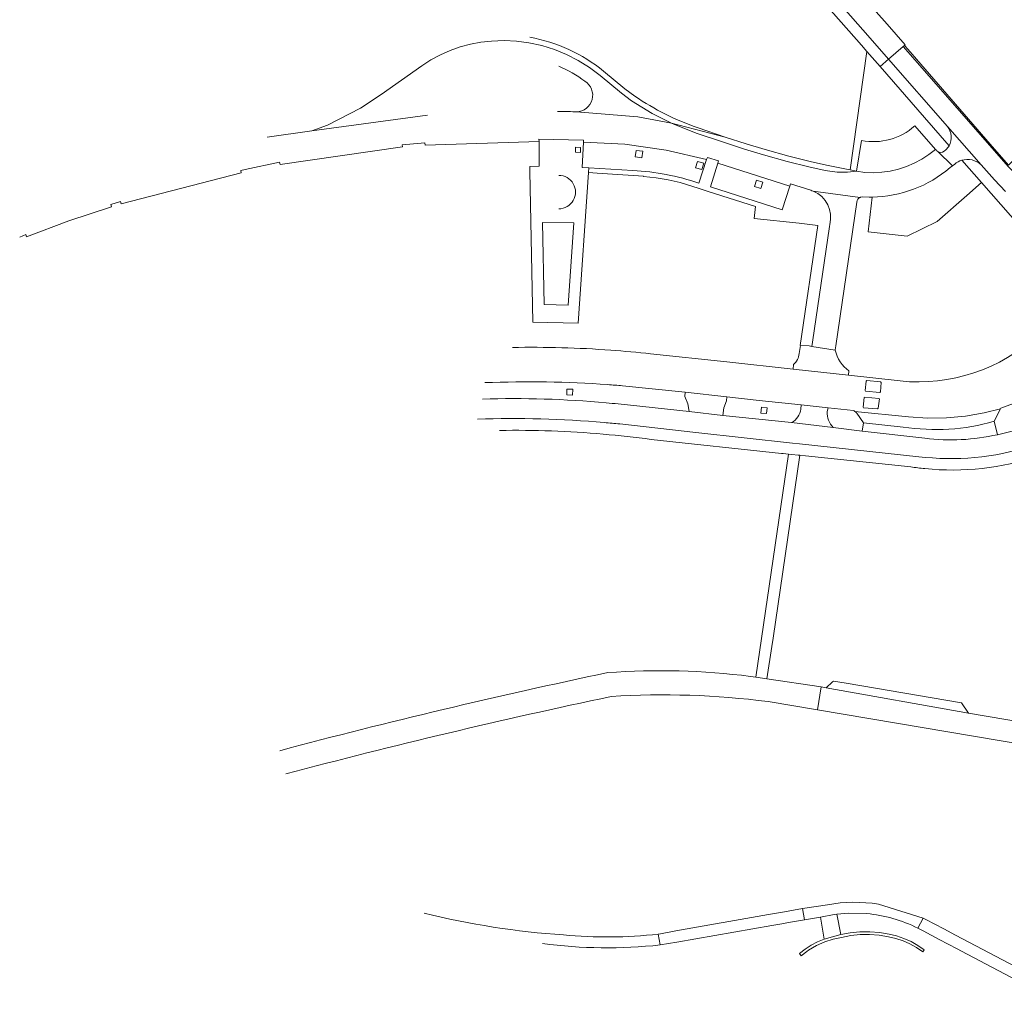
# Model space of a CAD drawing. Extents: x 152048 to 156914, y 461460 to 468786.
# Tile 195 of 256: x 153939 to 154117, y 467941 to 468118. Entities that reach past the tile are written whole.
import ezdxf

# ---------------------------------------------------------------- set-up
doc = ezdxf.new("R2010")
doc.units = 0
doc.header["$LTSCALE"] = 0.75
for name, color, linetype, lineweight in [('B-RO-VH-VERHARDING_ASFALT-GV', 251, 'CONTINUOUS', 18), ('B-RO-VH-VERHARDING_BETON-GV', 251, 'CONTINUOUS', 18), ('B-RO-VH-VERHARDING_BETONSTRAATSTEEN-GV', 251, 'CONTINUOUS', 18), ('B-RO-VH-VERHARDING_OPEN-GV', 251, 'CONTINUOUS', 18), ('B-RO-VH-VERHARDING_TEGEL-GV', 251, 'CONTINUOUS', 18), ('B-RO-VH-VERHARDING_TEGEL_RUBBER-GV', 251, 'CONTINUOUS', 18)]:
    doc.layers.add(name, color=color, linetype=linetype, lineweight=lineweight)

msp = doc.modelspace()

# ---------------------------------------------------------------- linework, layer by layer
at = {"layer": 'B-RO-VH-VERHARDING_ASFALT-GV'}
for points in [[(154120.249, 468089.335), (154118.071, 468091.419), (154098.928, 468113.26), (154096.269, 468110.946), (154106.963, 468098.765), (154113.103, 468091.804), (154113.108, 468091.799), (154115.508, 468089.105), (154117.531, 468086.987)], [(154120.249, 468089.335), (154118.071, 468091.419), (154098.928, 468113.26), (154096.269, 468110.946), (154106.963, 468098.765), (154113.103, 468091.804), (154113.108, 468091.799), (154115.508, 468089.105), (154117.531, 468086.987)], [(154098.4, 468052.619), (154088.993, 468053.678), (154078.963, 468054.778), (154066.938, 468056.067), (154053.137, 468057.534)], [(154098.4, 468052.619), (154088.993, 468053.678), (154078.963, 468054.778), (154066.938, 468056.067), (154053.137, 468057.534)], [(154048.021, 468051.754), (154059.413, 468050.575), (154066.955, 468049.734), (154072.815, 468049.088), (154080.416, 468048.282), (154085.315, 468047.76), (154089.909, 468047.249)], [(154048.021, 468051.754), (154059.413, 468050.575), (154066.955, 468049.734), (154072.815, 468049.088), (154080.416, 468048.282), (154085.315, 468047.76), (154089.909, 468047.249)], [(154102.864, 468042.233), (154091.478, 468043.485), (154086.27, 468044.163), (154078.688, 468045.08), (154066.198, 468046.371), (154060.125, 468047.051), (154047.217, 468048.452)], [(154102.864, 468042.233), (154091.478, 468043.485), (154086.27, 468044.163), (154078.688, 468045.08), (154066.198, 468046.371), (154060.125, 468047.051), (154047.217, 468048.452)], [(154090.185, 468047.084), (154099.9, 468046.124), (154103.349, 468045.871), (154106.802, 468045.911), (154110.238, 468046.244), (154113.638, 468046.862), (154116.589, 468047.546), (154116.604, 468047.576), (154116.65, 468047.666)], [(154090.185, 468047.084), (154099.9, 468046.124), (154103.349, 468045.871), (154106.802, 468045.911), (154110.238, 468046.244), (154113.638, 468046.862), (154116.589, 468047.546), (154116.604, 468047.576), (154116.65, 468047.666)], [(154044.701, 468045.08), (154044.71, 468045.079), (154044.718, 468045.079)], [(154044.701, 468045.08), (154044.71, 468045.079), (154044.718, 468045.079)], [(154047.538, 468044.815), (154061.332, 468043.283), (154078.874, 468041.348), (154080.138, 468041.223), (154101.785, 468038.853), (154102.992, 468038.756)], [(154047.538, 468044.815), (154061.332, 468043.283), (154078.874, 468041.348), (154080.138, 468041.223), (154101.785, 468038.853), (154102.992, 468038.756)], [(154074.432, 467994.477), (154083.407, 467992.961), (154084.038, 467997.136), (154074.239, 467998.607), (154072.236, 467998.898), (154071.751, 467998.984), (154071.218, 467999.045)], [(154074.432, 467994.477), (154083.407, 467992.961), (154084.038, 467997.136), (154074.239, 467998.607), (154072.236, 467998.898), (154071.751, 467998.984), (154071.218, 467999.045)], [(154173.456, 467981.834), (154161.3, 467983.847), (154145.653, 467986.438), (154131.112, 467988.916), (154110.789, 467992.379), (154084.95, 467996.999), (154084.038, 467997.136), (154083.407, 467992.961), (154121.387, 467986.547), (154160.952, 467979.97)], [(154173.456, 467981.834), (154161.3, 467983.847), (154145.653, 467986.438), (154131.112, 467988.916), (154110.789, 467992.379), (154084.95, 467996.999), (154084.038, 467997.136), (154083.407, 467992.961), (154121.387, 467986.547), (154160.952, 467979.97)], [(154085.204, 467957.645), (154080.652, 467956.938), (154081.027, 467954.891), (154083.939, 467955.41), (154086.434, 467955.854), (154086.934, 467955.899), (154089.037, 467956.087), (154092.324, 467956.022)], [(154085.204, 467957.645), (154080.652, 467956.938), (154081.027, 467954.891), (154083.939, 467955.41), (154086.434, 467955.854), (154086.934, 467955.899), (154089.037, 467956.087), (154092.324, 467956.022)], [(154101.575, 467953.394), (154102.546, 467955.214), (154094.474, 467957.748)], [(154101.575, 467953.394), (154102.546, 467955.214), (154094.474, 467957.748)], [(154054.864, 467950.345), (154054.523, 467952.313)], [(154054.864, 467950.345), (154054.523, 467952.313)]]:
    msp.add_lwpolyline(points, dxfattribs=at)
for points in [[(154123.291, 468060.947, -0.2178408), (154098.4, 468052.619)], [(154123.291, 468060.947, -0.2178408), (154098.4, 468052.619)], [(154045.931, 468058.198, 0.0226673), (154028.063, 468058.697)], [(154045.931, 468058.198, 0.0226673), (154028.063, 468058.697)], [(154053.137, 468057.534, 0.009158), (154045.931, 468058.198)], [(154053.137, 468057.534, 0.009158), (154045.931, 468058.198)], [(154116.65, 468047.666, 0.0957062), (154133.484, 468057.611)], [(154116.65, 468047.666, 0.0957062), (154133.484, 468057.611)], [(154023.083, 468052.311, -0.0273468), (154045.352, 468051.95)], [(154023.083, 468052.311, -0.0273468), (154045.352, 468051.95)], [(154137.168, 468053.402, -0.1350343), (154116.033, 468042.878)], [(154137.168, 468053.402, -0.1350343), (154116.033, 468042.878)], [(154045.352, 468051.95, -0.0030087), (154048.021, 468051.754)], [(154045.352, 468051.95, -0.0030087), (154048.021, 468051.754)], [(154102.992, 468038.756, 0.2168668), (154140.383, 468051.609)], [(154102.992, 468038.756, 0.2168668), (154140.383, 468051.609)], [(154045.051, 468048.661, 0.0298542), (154022.609, 468049.343)], [(154045.051, 468048.661, 0.0298542), (154022.609, 468049.343)], [(154047.217, 468048.452, 0.0022871), (154045.051, 468048.661)], [(154047.217, 468048.452, 0.0022871), (154045.051, 468048.661)], [(154089.909, 468047.249, -0.0474657), (154090.185, 468047.084)], [(154089.909, 468047.249, -0.0474657), (154090.185, 468047.084)], [(154021.711, 468045.697, -0.0296213), (154044.701, 468045.08)], [(154021.711, 468045.697, -0.0296213), (154044.701, 468045.08)], [(154044.718, 468045.079, -0.0035153), (154047.538, 468044.815)], [(154044.718, 468045.079, -0.0035153), (154047.538, 468044.815)], [(154116.033, 468042.878, -0.0875561), (154102.864, 468042.233)], [(154116.033, 468042.878, -0.0875561), (154102.864, 468042.233)], [(154045.348, 467999.726, 0.0134182), (153985.874, 467985.576)], [(154045.348, 467999.726, 0.0134182), (153985.874, 467985.576)], [(154071.218, 467999.045, 0.0504442), (154045.348, 467999.726)], [(154071.218, 467999.045, 0.0504442), (154045.348, 467999.726)], [(153986.976, 467981.361, -0.0131058), (154045.96, 467995.39)], [(153986.976, 467981.361, -0.0131058), (154045.96, 467995.39)], [(154045.96, 467995.39, -0.0480824), (154074.432, 467994.477)], [(154045.96, 467995.39, -0.0480824), (154074.432, 467994.477)], [(154094.474, 467957.748, 0.0836023), (154085.204, 467957.645)], [(154094.474, 467957.748, 0.0836023), (154085.204, 467957.645)], [(154037.323, 467952.154, -0.0421506), (154012.033, 467956.094)], [(154037.323, 467952.154, -0.0421506), (154012.033, 467956.094)], [(154092.324, 467956.022, -0.0957538), (154101.575, 467953.394)], [(154092.324, 467956.022, -0.0957538), (154101.575, 467953.394)], [(154054.523, 467952.313, -0.0509883), (154037.323, 467952.154)], [(154054.523, 467952.313, -0.0509883), (154037.323, 467952.154)], [(154033.51, 467950.589, 0.0589115), (154054.864, 467950.345)], [(154033.51, 467950.589, 0.0589115), (154054.864, 467950.345)]]:
    msp.add_lwpolyline(points, format="xyb", dxfattribs=at)
for points in [[(154092.233, 468052.595), (154092.345, 468052.709), (154094.827, 468052.467), (154094.955, 468052.323), (154094.809, 468050.631), (154094.695, 468050.503), (154092.122, 468050.777), (154092.05, 468050.862)], [(154092.233, 468052.595), (154092.05, 468050.862), (154092.122, 468050.777), (154094.695, 468050.503), (154094.809, 468050.631), (154094.955, 468052.323), (154094.827, 468052.467), (154092.345, 468052.709)], [(154092.233, 468052.595), (154092.345, 468052.709), (154094.827, 468052.467), (154094.955, 468052.323), (154094.809, 468050.631), (154094.695, 468050.503), (154092.122, 468050.777), (154092.05, 468050.862)], [(154092.233, 468052.595), (154092.05, 468050.862), (154092.122, 468050.777), (154094.695, 468050.503), (154094.809, 468050.631), (154094.955, 468052.323), (154094.827, 468052.467), (154092.345, 468052.709)], [(154091.865, 468049.603), (154091.986, 468049.703), (154094.522, 468049.454), (154094.623, 468049.353), (154094.429, 468047.675), (154094.291, 468047.575), (154091.764, 468047.761), (154091.67, 468047.864)], [(154091.865, 468049.603), (154091.67, 468047.864), (154091.764, 468047.761), (154094.291, 468047.575), (154094.429, 468047.675), (154094.623, 468049.353), (154094.522, 468049.454), (154091.986, 468049.703)], [(154091.865, 468049.603), (154091.986, 468049.703), (154094.522, 468049.454), (154094.623, 468049.353), (154094.429, 468047.675), (154094.291, 468047.575), (154091.764, 468047.761), (154091.67, 468047.864)], [(154091.865, 468049.603), (154091.67, 468047.864), (154091.764, 468047.761), (154094.291, 468047.575), (154094.429, 468047.675), (154094.623, 468049.353), (154094.522, 468049.454), (154091.986, 468049.703)]]:
    msp.add_lwpolyline(points, close=True, dxfattribs=at)
at = {"layer": 'B-RO-VH-VERHARDING_BETON-GV'}
msp.add_lwpolyline([(154081.454, 467949.139), (154081.786, 467949.379), (154083.233, 467950.225), (154084.756, 467950.924), (154086.232, 467951.384), (154087.741, 467951.715), (154089.43, 467952.043), (154091.141, 467952.219), (154092.861, 467952.242), (154094.576, 467952.111), (154096.273, 467951.827), (154097.608, 467951.508), (154098.91, 467951.072), (154100.168, 467950.522), (154101.373, 467949.862), (154102.514, 467949.098), (154102.76, 467949.46), (154101.6, 467950.262), (154100.37, 467950.954), (154099.082, 467951.529), (154097.746, 467951.982), (154096.374, 467952.31), (154094.631, 467952.59), (154092.87, 467952.726), (154091.105, 467952.717), (154089.345, 467952.564), (154087.605, 467952.267), (154084.584, 467951.417), (154083.384, 467950.907), (154082.234, 467950.294), (154081.141, 467949.585), (154080.113, 467948.783), (154080.429, 467948.396)], close=True, dxfattribs=at)
msp.add_lwpolyline([(154081.454, 467949.139), (154081.786, 467949.379), (154083.233, 467950.225), (154084.756, 467950.924), (154086.232, 467951.384), (154087.741, 467951.715), (154089.43, 467952.043), (154091.141, 467952.219), (154092.861, 467952.242), (154094.576, 467952.111), (154096.273, 467951.827), (154097.608, 467951.508), (154098.91, 467951.072), (154100.168, 467950.522), (154101.373, 467949.862), (154102.514, 467949.098), (154102.76, 467949.46), (154101.6, 467950.262), (154100.37, 467950.954), (154099.082, 467951.529), (154097.746, 467951.982), (154096.374, 467952.31), (154094.631, 467952.59), (154092.87, 467952.726), (154091.105, 467952.717), (154089.345, 467952.564), (154087.605, 467952.267), (154084.584, 467951.417), (154083.384, 467950.907), (154082.234, 467950.294), (154081.141, 467949.585), (154080.113, 467948.783), (154080.429, 467948.396)], close=True, dxfattribs=at)
at = {"layer": 'B-RO-VH-VERHARDING_BETONSTRAATSTEEN-GV'}
for points in [[(154044.593, 468108.795, 0.1267803), (154031.232, 468114.941)], [(154044.593, 468108.795, 0.1267803), (154031.232, 468114.941)], [(154036.483, 468109.696, -0.060017), (154041.208, 468106.968)], [(154036.483, 468109.696, -0.060017), (154041.208, 468106.968)], [(154041.208, 468106.968, -0.7458364), (154039.706, 468101.433)], [(154041.208, 468106.968, -0.7458364), (154039.706, 468101.433)], [(154061.778, 468098.495, -0.0664423), (154050.253, 468104.267)], [(154061.778, 468098.495, -0.0664423), (154050.253, 468104.267)], [(154039.403, 468101.441, 0.0034785), (154036.241, 468101.47)], [(154039.403, 468101.441, 0.0034785), (154036.241, 468101.47)], [(154039.706, 468101.433, -0.0264715), (154039.403, 468101.441)], [(154039.706, 468101.433, -0.0264715), (154039.403, 468101.441)], [(154091.408, 468096.218, 0.2346948), (154101.038, 468098.858)], [(154091.408, 468096.218, 0.2346948), (154101.038, 468098.858)], [(154106.963, 468098.765, -0.3027427), (154107.255, 468095.277)], [(154106.963, 468098.765, -0.3027427), (154107.255, 468095.277)], [(154106.68, 468094.528, 0.0739324), (154107.255, 468095.277)], [(154107.255, 468095.277, -0.0739324), (154106.68, 468094.528)], [(154106.68, 468094.528, 0.0739324), (154107.255, 468095.277)], [(154107.255, 468095.277, -0.0739324), (154106.68, 468094.528)], [(154105.2, 468094.225, -0.0833853), (154104.968, 468094.449)], [(154104.968, 468094.449, 0.0833853), (154105.2, 468094.225)], [(154105.2, 468094.225, -0.0833853), (154104.968, 468094.449)], [(154104.968, 468094.449, 0.0833853), (154105.2, 468094.225)], [(154105.2, 468094.225, 0.3321819), (154106.356, 468094.273)], [(154106.356, 468094.273, -0.3321819), (154105.2, 468094.225)], [(154105.2, 468094.225, 0.3321819), (154106.356, 468094.273)], [(154106.356, 468094.273, -0.3321819), (154105.2, 468094.225)], [(154108.289, 468091.942, -0.1001599), (154109.558, 468092.629)], [(154108.289, 468091.942, -0.1001599), (154109.558, 468092.629)], [(154109.558, 468092.629, -0.2682453), (154113.103, 468091.804)], [(154109.558, 468092.629, -0.2682453), (154113.103, 468091.804)], [(154036.468, 468089.902, -1.0001648), (154036.463, 468083.828)], [(154036.468, 468089.902, -1.0001648), (154036.463, 468083.828)], [(154061.866, 468088.478, 0.0709523), (154049.916, 468090.77)], [(154061.866, 468088.478, 0.0709523), (154049.916, 468090.77)], [(154093.29, 468085.969, 0.1751115), (154107.441, 468091.297)], [(154093.29, 468085.969, 0.1751115), (154107.441, 468091.297)], [(154082.184, 468087.188, -0.0209749), (154082.611, 468087.039)], [(154082.611, 468087.039, 0.0209749), (154082.184, 468087.188)], [(154082.184, 468087.188, -0.0209749), (154082.611, 468087.039)], [(154082.611, 468087.039, 0.0209749), (154082.184, 468087.188)], [(154085.618, 468080.979, 0.3826274), (154082.611, 468087.039)], [(154082.611, 468087.039, -0.3826274), (154085.618, 468080.979)], [(154085.618, 468080.979, 0.3826274), (154082.611, 468087.039)], [(154082.611, 468087.039, -0.3826274), (154085.618, 468080.979)], [(154090.51, 468085.063, -0.2818848), (154091.112, 468085.901)], [(154090.51, 468085.063, -0.2818848), (154091.112, 468085.901)], [(154080.09, 468057.569, -0.1828506), (154079.045, 468055.584)], [(154080.09, 468057.569, -0.1828506), (154079.045, 468055.584)], [(154089.08, 468054.437, -0.1804649), (154086.63, 468058.186)], [(154089.08, 468054.437, -0.1804649), (154086.63, 468058.186)], [(154080.389, 468047.517, -0.248394), (154078.688, 468045.08)], [(154080.389, 468047.517, -0.248394), (154078.688, 468045.08)], [(154086.27, 468044.163, -0.2240861), (154085.18, 468047.056)], [(154086.27, 468044.163, -0.2240861), (154085.18, 468047.056)], [(154090.185, 468047.084, -0.0619449), (154090.514, 468046.784)], [(154090.185, 468047.084, -0.0619449), (154090.514, 468046.784)], [(154115.441, 468045.303, -0.1092033), (154098.94, 468044.263)], [(154098.94, 468044.263, 0.1092033), (154115.441, 468045.303)], [(154115.441, 468045.303, -0.1092033), (154098.94, 468044.263)], [(154098.94, 468044.263, 0.1092033), (154115.441, 468045.303)], [(154102.864, 468042.233, 0.0875561), (154116.033, 468042.878)], [(154102.864, 468042.233, 0.0875561), (154116.033, 468042.878)]]:
    msp.add_lwpolyline(points, format="xyb", dxfattribs=at)
for points in [[(153983.582, 468096.827), (153991.696, 468098.004), (153994.545, 468099.032), (154000.506, 468102.104), (154004.267, 468104.568), (154011.647, 468109.757), (154013.291, 468110.824), (154014.992, 468111.747), (154016.76, 468112.538), (154018.582, 468113.196), (154020.445, 468113.695), (154022.352, 468114.044), (154024.287, 468114.242), (154026.562, 468114.354), (154028.816, 468114.261), (154031.056, 468113.953), (154033.387, 468113.433), (154035.67, 468112.712), (154037.882, 468111.806), (154040.016, 468110.715), (154042.042, 468109.449), (154043.975, 468108.008), (154047.856, 468104.799), (154049.689, 468103.437), (154053.431, 468101.13), (154056.903, 468099.391), (154066.666, 468096.846), (154061.778, 468098.495)], [(153983.582, 468096.827), (153991.696, 468098.004), (153994.545, 468099.032), (154000.506, 468102.104), (154004.267, 468104.568), (154011.647, 468109.757), (154013.291, 468110.824), (154014.992, 468111.747), (154016.76, 468112.538), (154018.582, 468113.196), (154020.445, 468113.695), (154022.352, 468114.044), (154024.287, 468114.242), (154026.562, 468114.354), (154028.816, 468114.261), (154031.056, 468113.953), (154033.387, 468113.433), (154035.67, 468112.712), (154037.882, 468111.806), (154040.016, 468110.715), (154042.042, 468109.449), (154043.975, 468108.008), (154047.856, 468104.799), (154049.689, 468103.437), (154053.431, 468101.13), (154056.903, 468099.391), (154066.666, 468096.846), (154061.778, 468098.495)], [(154039.706, 468101.433), (154050.802, 468100.515), (154056.903, 468099.391), (154053.431, 468101.13), (154049.689, 468103.437), (154047.856, 468104.799), (154043.975, 468108.008), (154042.042, 468109.449), (154040.016, 468110.715), (154037.882, 468111.806), (154035.67, 468112.712), (154033.387, 468113.433), (154031.056, 468113.953), (154028.816, 468114.261), (154026.562, 468114.354), (154024.287, 468114.242), (154022.352, 468114.044), (154020.445, 468113.695), (154018.582, 468113.196), (154016.76, 468112.538), (154014.992, 468111.747), (154013.291, 468110.824), (154011.647, 468109.757), (154004.267, 468104.568), (154000.506, 468102.104), (153994.545, 468099.032), (153991.696, 468098.004), (154012.687, 468100.824)], [(154039.706, 468101.433), (154050.802, 468100.515), (154056.903, 468099.391), (154053.431, 468101.13), (154049.689, 468103.437), (154047.856, 468104.799), (154043.975, 468108.008), (154042.042, 468109.449), (154040.016, 468110.715), (154037.882, 468111.806), (154035.67, 468112.712), (154033.387, 468113.433), (154031.056, 468113.953), (154028.816, 468114.261), (154026.562, 468114.354), (154024.287, 468114.242), (154022.352, 468114.044), (154020.445, 468113.695), (154018.582, 468113.196), (154016.76, 468112.538), (154014.992, 468111.747), (154013.291, 468110.824), (154011.647, 468109.757), (154004.267, 468104.568), (154000.506, 468102.104), (153994.545, 468099.032), (153991.696, 468098.004), (154012.687, 468100.824)], [(154107.255, 468095.277), (154102.802, 468100.395), (154094.762, 468109.636), (154092.373, 468112.382), (154089.347, 468090.876), (154090.475, 468090.643), (154091.408, 468096.218)], [(154107.255, 468095.277), (154102.802, 468100.395), (154094.762, 468109.636), (154092.373, 468112.382), (154089.347, 468090.876), (154090.475, 468090.643), (154091.408, 468096.218)], [(154050.253, 468104.267), (154048.473, 468105.585), (154044.593, 468108.795)], [(154050.253, 468104.267), (154048.473, 468105.585), (154044.593, 468108.795)], [(154104.968, 468094.449), (154104.803, 468094.609), (154103.598, 468093.658), (154102.318, 468092.813), (154100.962, 468092.084), (154099.549, 468091.48), (154098.091, 468091.004), (154096.589, 468090.662), (154095.069, 468090.453), (154093.531, 468090.378), (154091.998, 468090.444), (154090.475, 468090.643), (154088.814, 468090.487), (154086.99, 468090.509), (154084.806, 468090.76), (154081.838, 468091.446), (154077.916, 468092.442), (154073.62, 468093.617), (154070.161, 468094.659), (154066.355, 468095.895), (154061.413, 468097.563), (154057.363, 468099.161), (154056.903, 468099.391), (154050.802, 468100.515), (154039.706, 468101.433)], [(154104.968, 468094.449), (154104.803, 468094.609), (154103.598, 468093.658), (154102.318, 468092.813), (154100.962, 468092.084), (154099.549, 468091.48), (154098.091, 468091.004), (154096.589, 468090.662), (154095.069, 468090.453), (154093.531, 468090.378), (154091.998, 468090.444), (154090.475, 468090.643), (154088.814, 468090.487), (154086.99, 468090.509), (154084.806, 468090.76), (154081.838, 468091.446), (154077.916, 468092.442), (154073.62, 468093.617), (154070.161, 468094.659), (154066.355, 468095.895), (154061.413, 468097.563), (154057.363, 468099.161), (154056.903, 468099.391), (154050.802, 468100.515), (154039.706, 468101.433)], [(154101.038, 468098.858), (154104.803, 468094.609), (154104.968, 468094.449)], [(154101.038, 468098.858), (154104.803, 468094.609), (154104.968, 468094.449)], [(154113.103, 468091.804), (154106.963, 468098.765)], [(154113.103, 468091.804), (154106.963, 468098.765)], [(153938.685, 468078.72), (153939.792, 468079.147), (153939.938, 468078.778), (153947.584, 468081.644), (153955.347, 468084.199), (153955.232, 468084.6), (153956.96, 468085.15), (153957.082, 468084.749), (153978.869, 468090.378), (153978.771, 468090.791), (153979.608, 468090.967), (153985.834, 468092.28), (153985.907, 468091.883), (154008.099, 468095.066), (154008.072, 468095.451), (154012.195, 468095.785), (154012.238, 468095.369), (154032.883, 468096.069), (154032.879, 468096.475), (154040.971, 468096.302), (154040.941, 468095.892), (154048.473, 468095.529), (154055.936, 468094.493), (154063.275, 468092.776), (154063.436, 468093.155), (154065.472, 468092.518), (154065.332, 468092.129), (154078.378, 468087.958), (154078.524, 468088.346), (154082.184, 468087.188)], [(153938.685, 468078.72), (153939.792, 468079.147), (153939.938, 468078.778), (153947.584, 468081.644), (153955.347, 468084.199), (153955.232, 468084.6), (153956.96, 468085.15), (153957.082, 468084.749), (153978.869, 468090.378), (153978.771, 468090.791), (153979.608, 468090.967), (153985.834, 468092.28), (153985.907, 468091.883), (154008.099, 468095.066), (154008.072, 468095.451), (154012.195, 468095.785), (154012.238, 468095.369), (154032.883, 468096.069), (154032.879, 468096.475), (154040.971, 468096.302), (154040.941, 468095.892), (154048.473, 468095.529), (154055.936, 468094.493), (154063.275, 468092.776), (154063.436, 468093.155), (154065.472, 468092.518), (154065.332, 468092.129), (154078.378, 468087.958), (154078.524, 468088.346), (154082.184, 468087.188)], [(154107.441, 468091.297), (154107.879, 468091.63), (154105.2, 468094.225)], [(154105.2, 468094.225), (154107.879, 468091.63), (154108.289, 468091.942)], [(154107.441, 468091.297), (154107.879, 468091.63), (154105.2, 468094.225)], [(154105.2, 468094.225), (154107.879, 468091.63), (154108.289, 468091.942)], [(154106.356, 468094.273), (154106.68, 468094.528)], [(154106.68, 468094.528), (154106.356, 468094.273)], [(154106.356, 468094.273), (154106.68, 468094.528)], [(154106.68, 468094.528), (154106.356, 468094.273)], [(154082.184, 468087.188), (154078.524, 468088.346), (154078.378, 468087.958), (154077.007, 468083.662), (154063.964, 468087.813), (154065.332, 468092.129), (154065.472, 468092.518), (154063.436, 468093.155), (154063.275, 468092.776), (154061.866, 468088.478)], [(154082.184, 468087.188), (154078.524, 468088.346), (154078.378, 468087.958), (154077.007, 468083.662), (154063.964, 468087.813), (154065.332, 468092.129), (154065.472, 468092.518), (154063.436, 468093.155), (154063.275, 468092.776), (154061.866, 468088.478)], [(154049.916, 468090.77), (154041.929, 468091.269), (154041.87, 468090.413), (154043.422, 468090.305), (154051.821, 468089.726), (154051.821, 468089.721), (154054.153, 468089.46), (154056.334, 468089.085), (154058.514, 468088.618), (154061.761, 468087.574), (154063.55, 468086.999)], [(154049.916, 468090.77), (154041.929, 468091.269), (154041.87, 468090.413), (154043.422, 468090.305), (154051.821, 468089.726), (154051.821, 468089.721), (154054.153, 468089.46), (154056.334, 468089.085), (154058.514, 468088.618), (154061.761, 468087.574), (154063.55, 468086.999)], [(154063.55, 468086.999), (154072.153, 468084.235), (154071.928, 468082.107), (154080.083, 468081.202), (154083.479, 468080.826), (154080.276, 468059.057), (154080.303, 468059.055), (154081.86, 468058.96), (154082.347, 468058.888), (154082.469, 468059.641), (154085.562, 468080.599), (154085.618, 468080.979)], [(154063.55, 468086.999), (154072.153, 468084.235), (154071.928, 468082.107), (154080.083, 468081.202), (154083.479, 468080.826), (154080.276, 468059.057), (154080.303, 468059.055), (154081.86, 468058.96), (154082.347, 468058.888), (154082.469, 468059.641), (154085.562, 468080.599), (154085.618, 468080.979)], [(154082.611, 468087.039), (154091.112, 468085.901), (154091.117, 468085.903), (154091.198, 468085.932), (154091.572, 468085.977), (154092.76, 468085.95), (154093.29, 468085.969)], [(154091.112, 468085.901), (154082.611, 468087.039)], [(154082.611, 468087.039), (154091.112, 468085.901), (154091.117, 468085.903), (154091.198, 468085.932), (154091.572, 468085.977), (154092.76, 468085.95), (154093.29, 468085.969)], [(154091.112, 468085.901), (154082.611, 468087.039)], [(154085.618, 468080.979), (154085.562, 468080.599), (154082.469, 468059.641), (154082.347, 468058.888), (154086.63, 468058.186), (154086.616, 468058.252), (154086.718, 468058.998), (154090.51, 468085.063)], [(154085.618, 468080.979), (154085.562, 468080.599), (154082.469, 468059.641), (154082.347, 468058.888), (154086.63, 468058.186), (154086.616, 468058.252), (154086.718, 468058.998), (154090.51, 468085.063)], [(154086.63, 468058.186), (154082.347, 468058.888), (154081.86, 468058.96), (154080.303, 468059.055), (154080.09, 468057.569)], [(154086.63, 468058.186), (154082.347, 468058.888), (154081.86, 468058.96), (154080.303, 468059.055), (154080.09, 468057.569)], [(154079.045, 468055.584), (154078.963, 468054.778), (154088.993, 468053.678), (154089.08, 468054.437)], [(154079.045, 468055.584), (154078.963, 468054.778), (154088.993, 468053.678), (154089.08, 468054.437)], [(154085.18, 468047.056), (154085.315, 468047.76), (154080.416, 468048.282), (154080.389, 468047.517)], [(154085.18, 468047.056), (154085.315, 468047.76), (154080.416, 468048.282), (154080.389, 468047.517)], [(154115.441, 468045.303), (154116.589, 468047.546), (154113.638, 468046.862), (154110.238, 468046.244), (154106.802, 468045.911), (154103.349, 468045.871), (154099.9, 468046.124), (154090.185, 468047.084)], [(154115.441, 468045.303), (154116.589, 468047.546), (154113.638, 468046.862), (154110.238, 468046.244), (154106.802, 468045.911), (154103.349, 468045.871), (154099.9, 468046.124), (154090.185, 468047.084)], [(154090.514, 468046.784), (154091.757, 468045.008), (154098.94, 468044.263)], [(154090.514, 468046.784), (154091.757, 468045.008), (154098.94, 468044.263)], [(154078.688, 468045.08), (154086.27, 468044.163)], [(154078.688, 468045.08), (154086.27, 468044.163)], [(154098.94, 468044.263), (154091.757, 468045.008), (154091.478, 468043.485)], [(154098.94, 468044.263), (154091.757, 468045.008), (154091.478, 468043.485)], [(154116.033, 468042.878), (154115.441, 468045.303)], [(154116.033, 468042.878), (154115.441, 468045.303)], [(154091.478, 468043.485), (154102.864, 468042.233)], [(154091.478, 468043.485), (154102.864, 468042.233)]]:
    msp.add_lwpolyline(points, dxfattribs=at)
for points in [[(154090.475, 468090.643), (154089.347, 468090.876), (154088.35, 468091.082), (154085.015, 468091.74), (154082.074, 468092.42), (154078.172, 468093.411), (154073.896, 468094.578), (154070.458, 468095.612), (154066.666, 468096.846), (154056.903, 468099.391), (154057.363, 468099.161), (154061.413, 468097.563), (154066.355, 468095.895), (154070.161, 468094.659), (154073.62, 468093.617), (154077.916, 468092.442), (154081.838, 468091.446), (154084.806, 468090.76), (154086.99, 468090.509), (154088.814, 468090.487)], [(154090.475, 468090.643), (154089.347, 468090.876), (154088.35, 468091.082), (154085.015, 468091.74), (154082.074, 468092.42), (154078.172, 468093.411), (154073.896, 468094.578), (154070.458, 468095.612), (154066.666, 468096.846), (154056.903, 468099.391), (154057.363, 468099.161), (154061.413, 468097.563), (154066.355, 468095.895), (154070.161, 468094.659), (154073.62, 468093.617), (154077.916, 468092.442), (154081.838, 468091.446), (154084.806, 468090.76), (154086.99, 468090.509), (154088.814, 468090.487)], [(154041.87, 468090.413), (154041.929, 468091.269), (154040.709, 468091.345), (154040.941, 468095.892), (154040.971, 468096.302), (154032.879, 468096.475), (154032.883, 468096.069), (154032.921, 468091.55), (154031.233, 468091.515), (154031.249, 468090.681), (154031.768, 468063.277), (154039.994, 468063.109)], [(154041.87, 468090.413), (154041.929, 468091.269), (154040.709, 468091.345), (154040.941, 468095.892), (154040.971, 468096.302), (154032.879, 468096.475), (154032.883, 468096.069), (154032.921, 468091.55), (154031.233, 468091.515), (154031.249, 468090.681), (154031.768, 468063.277), (154039.994, 468063.109)], [(154039.519, 468094.993), (154040.419, 468094.967), (154040.393, 468094.067), (154039.493, 468094.093)], [(154039.519, 468094.993), (154040.419, 468094.967), (154040.393, 468094.067), (154039.493, 468094.093)], [(154039.214, 468081.281), (154038.191, 468066.357), (154033.794, 468066.456), (154033.523, 468081.336)], [(154039.214, 468081.281), (154038.191, 468066.357), (154033.794, 468066.456), (154033.523, 468081.336)], [(154037.922, 468050.113), (154038.973, 468050.069), (154039.033, 468051.115), (154037.957, 468051.147)], [(154037.922, 468050.113), (154038.973, 468050.069), (154039.033, 468051.115), (154037.957, 468051.147)], [(154059.413, 468050.575), (154059.337, 468049.828), (154059.852, 468048.474), (154060.125, 468047.051), (154066.198, 468046.371), (154066.431, 468047.719), (154066.881, 468049.011), (154066.955, 468049.734)], [(154059.413, 468050.575), (154059.337, 468049.828), (154059.852, 468048.474), (154060.125, 468047.051), (154066.198, 468046.371), (154066.431, 468047.719), (154066.881, 468049.011), (154066.955, 468049.734)], [(154074.132, 468046.696), (154074.287, 468047.768), (154073.213, 468047.864), (154073.098, 468046.794)], [(154074.132, 468046.696), (154074.287, 468047.768), (154073.213, 468047.864), (154073.098, 468046.794)], [(154110.789, 467992.379), (154109.532, 467994.233), (154088.572, 467997.809), (154086.291, 467998.198), (154086.147, 467998.07), (154084.95, 467996.999)], [(154110.789, 467992.379), (154109.532, 467994.233), (154088.572, 467997.809), (154086.291, 467998.198), (154086.147, 467998.07), (154084.95, 467996.999)], [(154087.605, 467952.267), (154086.934, 467955.899), (154086.434, 467955.854), (154083.939, 467955.41), (154084.584, 467951.417)], [(154087.605, 467952.267), (154086.934, 467955.899), (154086.434, 467955.854), (154083.939, 467955.41), (154084.584, 467951.417)]]:
    msp.add_lwpolyline(points, close=True, dxfattribs=at)
at = {"layer": 'B-RO-VH-VERHARDING_OPEN-GV'}
for points in [[(154098.928, 468113.26), (154099.16, 468113.478), (154099.28, 468113.591), (154096.008, 468117.319), (154062.416, 468155.042), (154043.87, 468175.87), (154041.584, 468178.437), (154038.949, 468176.12), (154041.244, 468173.509), (154092.924, 468114.755), (154096.269, 468110.946)], [(154098.928, 468113.26), (154099.16, 468113.478), (154099.28, 468113.591), (154096.008, 468117.319), (154062.416, 468155.042), (154043.87, 468175.87), (154041.584, 468178.437), (154038.949, 468176.12), (154041.244, 468173.509), (154092.924, 468114.755), (154096.269, 468110.946)], [(154091.395, 468113.495), (154092.373, 468112.382), (154094.762, 468109.636), (154096.269, 468110.946), (154092.924, 468114.755), (154041.244, 468173.509), (154038.949, 468176.12), (154037.691, 468174.983), (154037.3, 468174.645), (154039.634, 468172.067)], [(154091.395, 468113.495), (154092.373, 468112.382), (154094.762, 468109.636), (154096.269, 468110.946), (154092.924, 468114.755), (154041.244, 468173.509), (154038.949, 468176.12), (154037.691, 468174.983), (154037.3, 468174.645), (154039.634, 468172.067)], [(154054.523, 467952.313), (154054.864, 467950.345), (154057.908, 467950.874), (154075.121, 467953.865), (154076.914, 467954.177), (154078.135, 467954.389), (154081.027, 467954.891), (154080.652, 467956.938), (154077.393, 467956.361), (154074.525, 467955.854), (154057.721, 467952.879), (154054.949, 467952.388)], [(154054.523, 467952.313), (154054.864, 467950.345), (154057.908, 467950.874), (154075.121, 467953.865), (154076.914, 467954.177), (154078.135, 467954.389), (154081.027, 467954.891), (154080.652, 467956.938), (154077.393, 467956.361), (154074.525, 467955.854), (154057.721, 467952.879), (154054.949, 467952.388)], [(154126.038, 467942.897), (154124.84, 467943.525), (154123.038, 467944.469), (154108.46, 467952.113), (154108.417, 467952.136), (154106.304, 467953.244), (154103.026, 467954.962), (154102.546, 467955.214), (154101.575, 467953.394), (154102.547, 467952.883), (154105.473, 467951.346), (154108.726, 467949.635), (154109.522, 467949.217), (154120.638, 467943.374), (154121.558, 467942.891), (154123.551, 467941.844), (154125.093, 467941.034)], [(154126.038, 467942.897), (154124.84, 467943.525), (154123.038, 467944.469), (154108.46, 467952.113), (154108.417, 467952.136), (154106.304, 467953.244), (154103.026, 467954.962), (154102.546, 467955.214), (154101.575, 467953.394), (154102.547, 467952.883), (154105.473, 467951.346), (154108.726, 467949.635), (154109.522, 467949.217), (154120.638, 467943.374), (154121.558, 467942.891), (154123.551, 467941.844), (154125.093, 467941.034)]]:
    msp.add_lwpolyline(points, close=True, dxfattribs=at)
at = {"layer": 'B-RO-VH-VERHARDING_TEGEL-GV'}
for points in [[(154120.219, 468092.611), (154119.565, 468093.176), (154118.048, 468091.76), (154114.724, 468095.535), (154099.777, 468112.766), (154099.16, 468113.478), (154098.928, 468113.26), (154118.071, 468091.419), (154120.249, 468089.335)], [(154120.219, 468092.611), (154119.565, 468093.176), (154118.048, 468091.76), (154114.724, 468095.535), (154099.777, 468112.766), (154099.16, 468113.478), (154098.928, 468113.26), (154118.071, 468091.419), (154120.249, 468089.335)], [(154106.963, 468098.765), (154096.269, 468110.946), (154094.762, 468109.636), (154102.802, 468100.395)], [(154106.963, 468098.765), (154096.269, 468110.946), (154094.762, 468109.636), (154102.802, 468100.395)], [(154102.802, 468100.395), (154107.255, 468095.277)], [(154102.802, 468100.395), (154107.255, 468095.277)], [(154091.408, 468096.218), (154090.475, 468090.643), (154091.998, 468090.444), (154093.531, 468090.378), (154095.069, 468090.453), (154096.589, 468090.662), (154098.091, 468091.004), (154099.549, 468091.48), (154100.962, 468092.084), (154102.318, 468092.813), (154103.598, 468093.658), (154104.803, 468094.609), (154101.038, 468098.858)], [(154091.408, 468096.218), (154090.475, 468090.643), (154091.998, 468090.444), (154093.531, 468090.378), (154095.069, 468090.453), (154096.589, 468090.662), (154098.091, 468091.004), (154099.549, 468091.48), (154100.962, 468092.084), (154102.318, 468092.813), (154103.598, 468093.658), (154104.803, 468094.609), (154101.038, 468098.858)], [(154061.866, 468088.478), (154063.275, 468092.776), (154055.936, 468094.493), (154048.473, 468095.529), (154040.941, 468095.892), (154040.709, 468091.345), (154041.929, 468091.269), (154049.916, 468090.77)], [(154061.866, 468088.478), (154063.275, 468092.776), (154055.936, 468094.493), (154048.473, 468095.529), (154040.941, 468095.892), (154040.709, 468091.345), (154041.929, 468091.269), (154049.916, 468090.77)], [(154093.29, 468085.969), (154092.598, 468079.668), (154099.681, 468078.889), (154105.122, 468081.562), (154110.483, 468086.267), (154113.119, 468088.582), (154109.558, 468092.629)], [(154093.29, 468085.969), (154092.598, 468079.668), (154099.681, 468078.889), (154105.122, 468081.562), (154110.483, 468086.267), (154113.119, 468088.582), (154109.558, 468092.629)], [(154108.289, 468091.942), (154107.879, 468091.63), (154107.441, 468091.297)], [(154108.289, 468091.942), (154107.879, 468091.63), (154107.441, 468091.297)], [(154109.558, 468092.629), (154113.119, 468088.582), (154127.574, 468072.151), (154127.543, 468072.122)], [(154109.558, 468092.629), (154113.119, 468088.582), (154127.574, 468072.151), (154127.543, 468072.122)], [(154117.531, 468086.987), (154115.508, 468089.105), (154113.108, 468091.799), (154113.103, 468091.804)], [(154117.531, 468086.987), (154115.508, 468089.105), (154113.108, 468091.799), (154113.103, 468091.804)], [(154044.718, 468045.079), (154044.71, 468045.079), (154044.701, 468045.08)], [(154044.718, 468045.079), (154044.71, 468045.079), (154044.701, 468045.08)], [(154102.992, 468038.756), (154101.785, 468038.853), (154080.138, 468041.223), (154078.874, 468041.348), (154061.332, 468043.283), (154047.538, 468044.815)], [(154102.992, 468038.756), (154101.785, 468038.853), (154080.138, 468041.223), (154078.874, 468041.348), (154061.332, 468043.283), (154047.538, 468044.815)], [(154053.212, 468042.014), (154076.859, 468039.469), (154077.158, 468039.437), (154078.155, 468039.33), (154078.742, 468039.279), (154079.867, 468039.182), (154080.189, 468039.154), (154081.21, 468039.047), (154100.334, 468037.043)], [(154053.212, 468042.014), (154076.859, 468039.469), (154077.158, 468039.437), (154078.155, 468039.33), (154078.742, 468039.279), (154079.867, 468039.182), (154080.189, 468039.154), (154081.21, 468039.047), (154100.334, 468037.043)]]:
    msp.add_lwpolyline(points, dxfattribs=at)
for points in [[(154101.038, 468098.858, -0.2346948), (154091.408, 468096.218)], [(154101.038, 468098.858, -0.2346948), (154091.408, 468096.218)], [(154107.255, 468095.277, 0.3027427), (154106.963, 468098.765)], [(154107.255, 468095.277, 0.3027427), (154106.963, 468098.765)], [(154109.558, 468092.629, 0.1001599), (154108.289, 468091.942)], [(154109.558, 468092.629, 0.1001599), (154108.289, 468091.942)], [(154113.103, 468091.804, 0.2682453), (154109.558, 468092.629)], [(154113.103, 468091.804, 0.2682453), (154109.558, 468092.629)], [(154049.916, 468090.77, -0.0709523), (154061.866, 468088.478)], [(154049.916, 468090.77, -0.0709523), (154061.866, 468088.478)], [(154107.441, 468091.297, -0.1751115), (154093.29, 468085.969)], [(154107.441, 468091.297, -0.1751115), (154093.29, 468085.969)], [(154140.383, 468051.609, -0.2168668), (154102.992, 468038.756)], [(154140.383, 468051.609, -0.2168668), (154102.992, 468038.756)], [(154102.862, 468036.718, 0.2144087), (154141.038, 468049.391)], [(154102.862, 468036.718, 0.2144087), (154141.038, 468049.391)], [(154044.701, 468045.08, 0.0296213), (154021.711, 468045.697)], [(154044.701, 468045.08, 0.0296213), (154021.711, 468045.697)], [(154047.538, 468044.815, 0.0035153), (154044.718, 468045.079)], [(154047.538, 468044.815, 0.0035153), (154044.718, 468045.079)], [(154025.723, 468043.646, -0.0254799), (154044.522, 468042.975)], [(154025.723, 468043.646, -0.0254799), (154044.522, 468042.975)], [(154044.522, 468042.975, -0.0118604), (154053.212, 468042.014)], [(154044.522, 468042.975, -0.0118604), (154053.212, 468042.014)], [(154100.334, 468037.043, 0.0064755), (154101.588, 468036.865)], [(154100.334, 468037.043, 0.0064755), (154101.588, 468036.865)], [(154101.588, 468036.865, 0.0071503), (154102.862, 468036.718)], [(154101.588, 468036.865, 0.0071503), (154102.862, 468036.718)]]:
    msp.add_lwpolyline(points, format="xyb", dxfattribs=at)
for points in [[(154050.338, 468093.242), (154050.502, 468094.43), (154051.691, 468094.266), (154051.526, 468093.077)], [(154050.338, 468093.242), (154050.502, 468094.43), (154051.691, 468094.266), (154051.526, 468093.077)], [(154061.634, 468092.436), (154062.784, 468092.094), (154062.441, 468090.944), (154061.291, 468091.287)], [(154061.634, 468092.436), (154062.784, 468092.094), (154062.441, 468090.944), (154061.291, 468091.287)], [(154078.378, 468087.958), (154065.332, 468092.129), (154063.964, 468087.813), (154077.007, 468083.662)], [(154078.378, 468087.958), (154065.332, 468092.129), (154063.964, 468087.813), (154077.007, 468083.662)], [(154072.31, 468089.003), (154073.46, 468088.66), (154073.117, 468087.51), (154071.967, 468087.854)], [(154072.31, 468089.003), (154073.46, 468088.66), (154073.117, 468087.51), (154071.967, 468087.854)], [(154080.189, 468039.154), (154079.867, 468039.182), (154078.742, 468039.279), (154078.155, 468039.33), (154072.236, 467998.898), (154074.239, 467998.607), (154075.089, 468004.489), (154075.102, 468004.486), (154075.33, 468005.962)], [(154080.189, 468039.154), (154079.867, 468039.182), (154078.742, 468039.279), (154078.155, 468039.33), (154072.236, 467998.898), (154074.239, 467998.607), (154075.089, 468004.489), (154075.102, 468004.486), (154075.33, 468005.962)]]:
    msp.add_lwpolyline(points, close=True, dxfattribs=at)
at = {"layer": 'B-RO-VH-VERHARDING_TEGEL_RUBBER-GV'}
msp.add_lwpolyline([(154036.463, 468083.828, 1.0001648), (154036.468, 468089.902)], format="xyb", dxfattribs=at)
msp.add_lwpolyline([(154036.463, 468083.828, 1.0001648), (154036.468, 468089.902)], format="xyb", dxfattribs=at)

doc.saveas('drawing.dxf')
